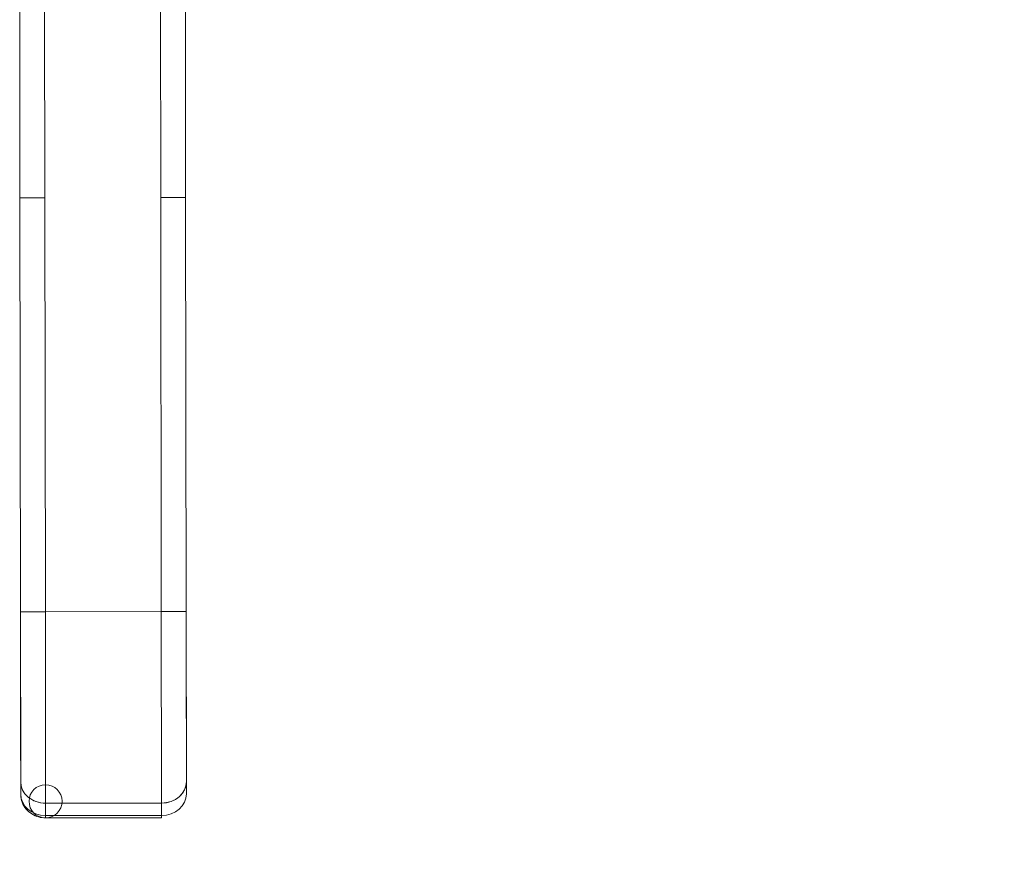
# Model space of a CAD drawing. Header units: inches. Extents: x 14 to 326, y 10 to 205.
# Tile 21 of 107: x 110.31 to 114.99, y 121.11 to 125.05. Entities that reach past the tile are written whole.
import ezdxf

# ---------------------------------------------------------------- set-up
doc = ezdxf.new("R2010")
doc.units = ezdxf.units.IN
doc.header["$LTSCALE"] = 20
doc.header["$MEASUREMENT"] = 0
for name, color, linetype, lineweight in [('Dimension (ANSI)', 7, 'Continuous', 5), ('Visible (ANSI)', 7, 'Continuous', 5), ('Visible Narrow (ANSI)', 7, 'Continuous', 5)]:
    doc.layers.add(name, color=color, linetype=linetype, lineweight=lineweight)
doc.styles.add('ROMANS', font='romans.shx')
doc.dimstyles.new('Default (ANSI)', dxfattribs={"dimscale": 20, "dimtxt": 0.08, "dimasz": 0.098425, "dimexe": 0.125, "dimexo": 0.0625, "dimgap": 0.031496, "dimtad": 0, "dimtih": 1, "dimtoh": 1, "dimrnd": 1e-08, "dimzin": 0, "dimdsep": 46, "dimtxsty": 'ROMANS', "dimcen": 0.09, "dimdle": 0.393701, "dimclrd": 256, "dimclre": 256, "dimclrt": 256, "dimadec": 0, "dimazin": 0, "dimtfac": 1.25, "dimtofl": 0, "dimtmove": 0, "dimatfit": 3, "dimfxl": 1, "dimtolj": 1, "dimtzin": 0, "dimlwd": -1, "dimlwe": -1, "dimarcsym": 0})

# ---------------------------------------------------------------- blocks, each defined once
blk = doc.blocks.new('*D48')
at = {"layer": 'Defpoints', "color": 0, "transparency": 16777216}
for p in [(110.704, 127.5503), (117.0367, 127.5503), (117.0367, 100.487)]:
    blk.add_point(p, dxfattribs=at)
at = {"layer": 'Dimension (ANSI)', "transparency": 16777216}
for p, q in [((111.954, 127.5503), (119.5367, 127.5503)), ((117.0367, 125.5818), (117.0367, 115.4486)), ((117.0367, 102.4555), (117.0367, 112.5887))]:
    blk.add_line(p, q, dxfattribs=at)
for points in [[(116.7086, 125.5818), (117.3647, 125.5818), (117.0367, 127.5503)], [(116.7086, 102.4555), (117.3647, 102.4555), (117.0367, 100.487)]]:
    blk.add_solid(points, dxfattribs=at)
at = {"layer": 'Dimension (ANSI)', "transparency": 16777216, "insert": (113.8367, 114.8186), "char_height": 1.6, "attachment_point": 1, "style": 'ROMANS'}
blk.add_mtext('\\A1;27.06', dxfattribs=at)

msp = doc.modelspace()

# ---------------------------------------------------------------- linework, layer by layer
at = {"layer": 'Visible (ANSI)'}
for p, q in [((110.3145, 124.2034), (110.3134, 125.1294)), ((110.4315, 125.1296), (110.4326, 124.2035)), ((110.9838, 124.2042), (110.9826, 125.1303)), ((111.1008, 125.1305), (111.1019, 124.2044)), ((110.3145, 124.2034), (110.4326, 124.2035)), ((110.4326, 124.2035), (110.3145, 124.2034)), ((110.4326, 124.2035), (110.4352, 122.235)), ((110.4352, 122.235), (110.4326, 124.2035)), ((110.9838, 124.2042), (111.1019, 124.2044)), ((111.1019, 124.2044), (110.9838, 124.2042)), ((110.9838, 124.2042), (110.9863, 122.2357)), ((110.9863, 122.2357), (110.9838, 124.2042)), ((111.1019, 124.2044), (111.1044, 122.2359)), ((111.1044, 122.2359), (111.1019, 124.2044)), ((110.317, 122.2349), (110.3145, 124.2034)), ((110.3145, 124.2034), (110.317, 122.2349)), ((110.317, 122.2349), (110.4352, 122.235)), ((110.4352, 122.235), (110.317, 122.2349)), ((110.317, 122.2349), (110.3181, 121.4268)), ((110.9863, 122.2357), (110.4352, 122.235)), ((110.4352, 122.235), (110.9863, 122.2357)), ((110.4363, 121.3246), (110.4352, 122.235)), ((110.4352, 122.235), (110.4363, 121.3246)), ((110.9863, 122.2357), (111.1044, 122.2359)), ((111.1044, 122.2359), (110.9863, 122.2357)), ((110.9875, 121.3253), (110.9863, 122.2357)), ((110.9863, 122.2357), (110.9875, 121.3253)), ((111.1055, 121.4278), (111.1044, 122.2359)), ((110.4357, 121.8361), (110.4357, 121.8359)), ((110.3181, 121.4268), (110.3181, 121.3677)), ((110.3181, 121.3677), (110.3181, 121.4268)), ((111.1055, 121.3687), (111.1055, 121.4278)), ((111.1055, 121.4278), (111.1055, 121.3687)), ((110.9875, 121.3253), (110.4363, 121.3246)), ((110.4363, 121.3246), (110.9875, 121.3253)), ((110.4364, 121.2656), (110.4363, 121.3246)), ((110.4363, 121.3246), (110.4364, 121.2656)), ((110.9876, 121.2663), (110.9875, 121.3253)), ((110.9875, 121.3253), (110.9876, 121.2663)), ((110.4364, 121.2656), (110.9876, 121.2663)), ((110.9876, 121.2663), (110.4364, 121.2656)), ((110.4364, 121.2656), (110.4364, 121.255)), ((110.9876, 121.2557), (110.9876, 121.2663)), ((110.4364, 121.255), (110.9876, 121.2557))]:
    msp.add_line(p, q, dxfattribs=at)
msp.add_circle((110.4363, 121.3338), 0.0787, dxfattribs=at)
for centre, major_axis, ratio, start_param, end_param in [((110.4362, 121.4269), (-0.1181, -0.0002), 0.866025, 6.283184, 7.853982), ((110.4362, 121.4269), (-0.1181, -0.0002), 0.866025, 0, 1.570796), ((110.9874, 121.4276), (0.1181, 0.0002), 0.866025, 4.712389, 6.283186), ((110.9874, 121.4276), (0.1181, 0.0002), 0.866025, 4.712389, 6.283185), ((110.4363, 121.3679), (-0.1181, -0.0002), 0.866025, 0, 1.570796), ((110.4363, 121.3679), (-0.1181, -0.0001), 0.866011, 0.00026, 1.570633), ((110.9874, 121.3686), (0.1181, 0.0002), 0.866025, 4.712389, 6.283185), ((110.4363, 121.3338), (0.0001, -0.0787), 0.00001, 6.282866, 6.806539)]:
    msp.add_ellipse(centre, major_axis=major_axis, ratio=ratio, start_param=start_param, end_param=end_param, dxfattribs=at)
for points, knots in [([(110.317, 122.2349), (110.3171, 122.1803), (110.3172, 122.1266), (110.3172, 122.0733), (110.3173, 122.02), (110.3174, 121.9671), (110.3174, 121.9159), (110.3175, 121.8647), (110.3176, 121.8153), (110.3176, 121.7683), (110.3177, 121.7212), (110.3178, 121.6766), (110.3178, 121.6349), (110.3179, 121.5932), (110.3179, 121.5545), (110.318, 121.5197), (110.318, 121.4849), (110.318, 121.454), (110.3181, 121.4268)], [0, 0, 0, 0, 0.166667, 0.166667, 0.166667, 0.333333, 0.333333, 0.333333, 0.5, 0.5, 0.5, 0.666667, 0.666667, 0.666667, 0.833333, 0.833333, 0.833333, 1, 1, 1, 1]), ([(111.1044, 122.2359), (111.1045, 122.1814), (111.1046, 122.1277), (111.1046, 122.0744), (111.1047, 122.0211), (111.1048, 121.9682), (111.1048, 121.917), (111.1049, 121.8658), (111.105, 121.8164), (111.105, 121.7693), (111.1051, 121.7223), (111.1052, 121.6776), (111.1052, 121.6359), (111.1053, 121.5942), (111.1053, 121.5555), (111.1054, 121.5208), (111.1054, 121.486), (111.1054, 121.4551), (111.1055, 121.4278)], [0, 0, 0, 0, 0.166667, 0.166667, 0.166667, 0.333333, 0.333333, 0.333333, 0.5, 0.5, 0.5, 0.666667, 0.666667, 0.666667, 0.833333, 0.833333, 0.833333, 1, 1, 1, 1]), ([(110.4364, 121.255), (110.4251, 121.255), (110.4139, 121.2565), (110.3919, 121.2627), (110.3813, 121.2673), (110.3613, 121.2798), (110.3521, 121.2877), (110.3363, 121.3064), (110.3298, 121.3173), (110.3211, 121.3402), (110.3186, 121.3522), (110.3182, 121.3654), (110.3181, 121.3666), (110.3181, 121.3677)], [1.569916, 1.569916, 1.569916, 1.569916, 1.883989, 1.883989, 2.198061, 2.198061, 2.512134, 2.512134, 2.823152, 2.823152, 3.112457, 3.112457, 3.140279, 3.140279, 3.140279, 3.140279])]:
    msp.add_open_spline(points, degree=3, knots=knots, dxfattribs=at)
msp.add_open_spline([(110.3181, 121.3673), (110.3181, 121.3675), (110.3181, 121.3676), (110.3181, 121.3677)], degree=3, dxfattribs=at)
at = {"layer": 'Visible Narrow (ANSI)'}
msp.add_open_spline([(110.4209, 121.2664), (110.4209, 121.2664), (110.4209, 121.2664), (110.4209, 121.2664)], degree=3, dxfattribs=at)

# ---------------------------------------------------------------- dimensions: what is measured, and where the dimension line sits
at = {"layer": 'Dimension (ANSI)'}
dim = msp.add_linear_dim(base=(117.0367, 127.5503), p1=(117.0367, 100.487), p2=(110.704, 127.5503), angle=90, dimstyle='Default (ANSI)', override={"dimdec": 2, "dimse1": 1, "dimtp": 0, "dimtm": 0, "dimtdec": 2, "dimatfit": 1}, dxfattribs=at)
dim.commit()
dim.dimension.update_dxf_attribs({"geometry": '*D48', "text_midpoint": (117.0367, 114.0186), "dimtype": 160})

doc.saveas('drawing.dxf')
